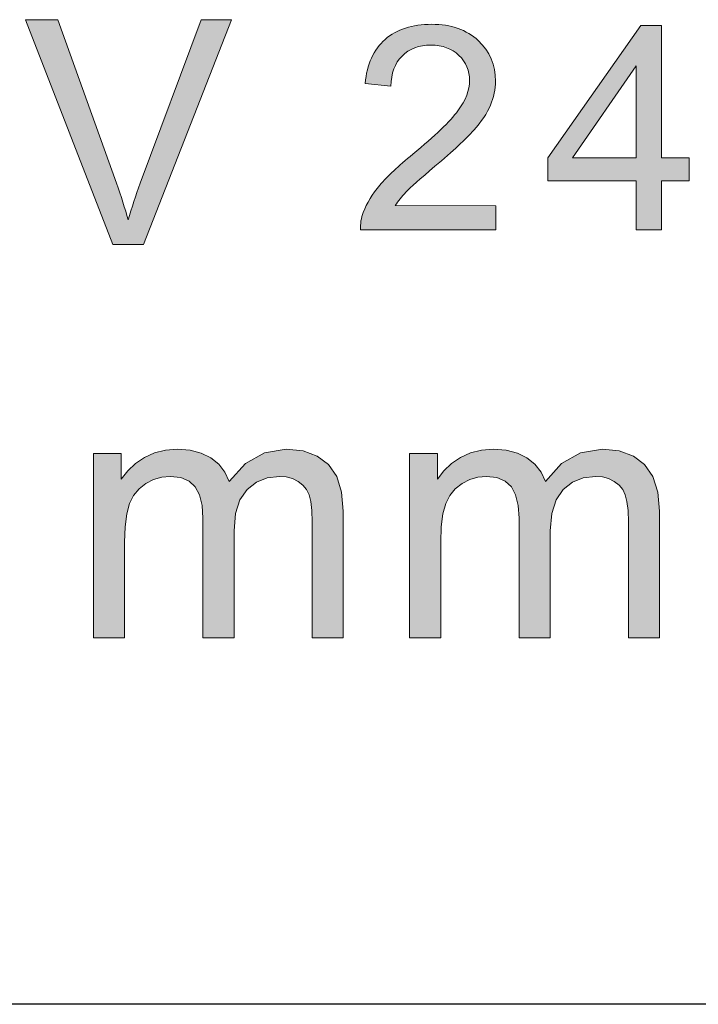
# Model space of a CAD drawing. Header units: inches. Extents: x 2053 to 2350, y -5132 to -4922.
# Tile 12 of 25: x 2277.37 to 2282.01, y -5006.56 to -4999.82. Entities that reach past the tile are written whole.
import ezdxf

# ---------------------------------------------------------------- set-up
doc = ezdxf.new("R2010")
doc.units = ezdxf.units.IN
doc.header["$MEASUREMENT"] = 0
doc.layers.add('___1', color=7, linetype='Continuous', lineweight=15)
doc.layers.add('RED', color=1, linetype='Continuous', lineweight=15)

msp = doc.modelspace()

# ---------------------------------------------------------------- hatches: boundary and pattern name
at = {"lineweight": 0}
h = msp.add_hatch(color=1, dxfattribs=at)
edge = h.paths.add_edge_path()
edge.add_spline(control_points=[(2278.2141, -5001.3602), (2278.2141, -5001.3602), (2278.0053, -5001.3603), (2278.0053, -5001.3603)], knot_values=[0.888889, 0.888889, 0.888889, 0.888889, 1, 1, 1, 1], degree=3, periodic=0)
edge.add_spline(control_points=[(2278.0053, -5001.3603), (2278.0053, -5001.3603), (2277.4079, -4999.8194), (2277.4079, -4999.8194)], knot_values=[0, 0, 0, 0, 0.111111, 0.111111, 0.111111, 0.111111], degree=3, periodic=0)
edge.add_spline(control_points=[(2277.4079, -4999.8194), (2277.4079, -4999.8194), (2277.629, -4999.8194), (2277.629, -4999.8194)], knot_values=[0.111111, 0.111111, 0.111111, 0.111111, 0.222222, 0.222222, 0.222222, 0.222222], degree=3, periodic=0)
edge.add_spline(control_points=[(2277.629, -4999.8194), (2277.629, -4999.8194), (2278.0294, -5000.9387), (2278.0294, -5000.9387)], knot_values=[0.222222, 0.222222, 0.222222, 0.222222, 0.333333, 0.333333, 0.333333, 0.333333], degree=3, periodic=0)
edge.add_spline(control_points=[(2278.0294, -5000.9387), (2278.0617, -5001.0284), (2278.0886, -5001.1127), (2278.1101, -5001.1909)], knot_values=[0.333333, 0.333333, 0.333333, 0.333333, 0.444444, 0.444444, 0.444444, 0.444444], degree=3, periodic=0)
edge.add_spline(control_points=[(2278.1101, -5001.1909), (2278.1342, -5001.107), (2278.1618, -5001.023), (2278.1933, -5000.9387)], knot_values=[0.444444, 0.444444, 0.444444, 0.444444, 0.555556, 0.555556, 0.555556, 0.555556], degree=3, periodic=0)
edge.add_spline(control_points=[(2278.1933, -5000.9387), (2278.1933, -5000.9387), (2278.6095, -4999.8193), (2278.6095, -4999.8193)], knot_values=[0.555556, 0.555556, 0.555556, 0.555556, 0.666667, 0.666667, 0.666667, 0.666667], degree=3, periodic=0)
edge.add_spline(control_points=[(2278.6095, -4999.8193), (2278.6095, -4999.8193), (2278.8176, -4999.8193), (2278.8176, -4999.8193)], knot_values=[0.666667, 0.666667, 0.666667, 0.666667, 0.777778, 0.777778, 0.777778, 0.777778], degree=3, periodic=0)
edge.add_spline(control_points=[(2278.8176, -4999.8193), (2278.8176, -4999.8193), (2278.2141, -5001.3602), (2278.2141, -5001.3602)], knot_values=[0.777778, 0.777778, 0.777778, 0.777778, 0.888889, 0.888889, 0.888889, 0.888889], degree=3, periodic=0)
h = msp.add_hatch(color=1, dxfattribs=at)
edge = h.paths.add_edge_path()
edge.add_spline(control_points=[(2279.9397, -5001.0931), (2279.9397, -5001.0931), (2280.6275, -5001.0933), (2280.6275, -5001.0933)], knot_values=[0.954545, 0.954545, 0.954545, 0.954545, 1, 1, 1, 1], degree=3, periodic=0)
edge.add_spline(control_points=[(2280.6275, -5001.0933), (2280.6275, -5001.0933), (2280.6275, -5001.2588), (2280.6275, -5001.2588)], knot_values=[0, 0, 0, 0, 0.045455, 0.045455, 0.045455, 0.045455], degree=3, periodic=0)
edge.add_spline(control_points=[(2280.6275, -5001.2588), (2280.6275, -5001.2588), (2279.7006, -5001.2587), (2279.7006, -5001.2587)], knot_values=[0.045455, 0.045455, 0.045455, 0.045455, 0.090909, 0.090909, 0.090909, 0.090909], degree=3, periodic=0)
edge.add_spline(control_points=[(2279.7006, -5001.2587), (2279.6994, -5001.2173), (2279.7059, -5001.1774), (2279.7207, -5001.1391)], knot_values=[0.090909, 0.090909, 0.090909, 0.090909, 0.136364, 0.136364, 0.136364, 0.136364], degree=3, periodic=0)
edge.add_spline(control_points=[(2279.7207, -5001.1391), (2279.7441, -5001.0759), (2279.782, -5001.0139), (2279.8339, -5000.9525)], knot_values=[0.136364, 0.136364, 0.136364, 0.136364, 0.181818, 0.181818, 0.181818, 0.181818], degree=3, periodic=0)
edge.add_spline(control_points=[(2279.8339, -5000.9525), (2279.8861, -5000.8915), (2279.9611, -5000.8206), (2280.0591, -5000.7406)], knot_values=[0.181818, 0.181818, 0.181818, 0.181818, 0.227273, 0.227273, 0.227273, 0.227273], degree=3, periodic=0)
edge.add_spline(control_points=[(2280.0591, -5000.7406), (2280.2117, -5000.6152), (2280.3148, -5000.5163), (2280.3683, -5000.4432)], knot_values=[0.227273, 0.227273, 0.227273, 0.227273, 0.272727, 0.272727, 0.272727, 0.272727], degree=3, periodic=0)
edge.add_spline(control_points=[(2280.3683, -5000.4432), (2280.4221, -5000.3704), (2280.4486, -5000.3011), (2280.4486, -5000.2362)], knot_values=[0.272727, 0.272727, 0.272727, 0.272727, 0.318182, 0.318182, 0.318182, 0.318182], degree=3, periodic=0)
edge.add_spline(control_points=[(2280.4486, -5000.2362), (2280.4487, -5000.168), (2280.424, -5000.1105), (2280.3755, -5000.0635)], knot_values=[0.318182, 0.318182, 0.318182, 0.318182, 0.363636, 0.363636, 0.363636, 0.363636], degree=3, periodic=0)
edge.add_spline(control_points=[(2280.3755, -5000.0635), (2280.3265, -5000.0168), (2280.263, -4999.9933), (2280.1845, -4999.9934)], knot_values=[0.363636, 0.363636, 0.363636, 0.363636, 0.409091, 0.409091, 0.409091, 0.409091], degree=3, periodic=0)
edge.add_spline(control_points=[(2280.1845, -4999.9934), (2280.1015, -4999.9933), (2280.0354, -5000.0181), (2279.9857, -5000.0681)], knot_values=[0.409091, 0.409091, 0.409091, 0.409091, 0.454545, 0.454545, 0.454545, 0.454545], degree=3, periodic=0)
edge.add_spline(control_points=[(2279.9857, -5000.0681), (2279.9357, -5000.1177), (2279.9106, -5000.1866), (2279.9099, -5000.2744)], knot_values=[0.454545, 0.454545, 0.454545, 0.454545, 0.5, 0.5, 0.5, 0.5], degree=3, periodic=0)
edge.add_spline(control_points=[(2279.9099, -5000.2744), (2279.9099, -5000.2744), (2279.733, -5000.2565), (2279.733, -5000.2565)], knot_values=[0.5, 0.5, 0.5, 0.5, 0.545455, 0.545455, 0.545455, 0.545455], degree=3, periodic=0)
edge.add_spline(control_points=[(2279.733, -5000.2565), (2279.7451, -5000.1242), (2279.7908, -5000.0237), (2279.8698, -4999.9544)], knot_values=[0.545455, 0.545455, 0.545455, 0.545455, 0.590909, 0.590909, 0.590909, 0.590909], degree=3, periodic=0)
edge.add_spline(control_points=[(2279.8698, -4999.9544), (2279.9489, -4999.8852), (2280.0551, -4999.8506), (2280.1886, -4999.8507)], knot_values=[0.590909, 0.590909, 0.590909, 0.590909, 0.636364, 0.636364, 0.636364, 0.636364], degree=3, periodic=0)
edge.add_spline(control_points=[(2280.1886, -4999.8507), (2280.3229, -4999.8505), (2280.4293, -4999.8882), (2280.5077, -4999.9626)], knot_values=[0.636364, 0.636364, 0.636364, 0.636364, 0.681818, 0.681818, 0.681818, 0.681818], degree=3, periodic=0)
edge.add_spline(control_points=[(2280.5077, -4999.9626), (2280.5864, -5000.0373), (2280.6256, -5000.1298), (2280.6256, -5000.2401), (2280.6256, -5000.2401), (2280.6256, -5000.2963), (2280.6141, -5000.3514), (2280.591, -5000.4057)], knot_values=[0.681818, 0.681818, 0.681818, 0.681818, 0.727273, 0.727273, 0.727273, 0.727273, 0.772727, 0.772727, 0.772727, 0.772727], degree=3, periodic=0)
edge.add_spline(control_points=[(2280.591, -5000.4057), (2280.5681, -5000.4598), (2280.5299, -5000.517), (2280.4767, -5000.5767)], knot_values=[0.772727, 0.772727, 0.772727, 0.772727, 0.818182, 0.818182, 0.818182, 0.818182], degree=3, periodic=0)
edge.add_spline(control_points=[(2280.4767, -5000.5767), (2280.4235, -5000.6368), (2280.3349, -5000.719), (2280.2113, -5000.8235)], knot_values=[0.818182, 0.818182, 0.818182, 0.818182, 0.863636, 0.863636, 0.863636, 0.863636], degree=3, periodic=0)
edge.add_spline(control_points=[(2280.2113, -5000.8235), (2280.1082, -5000.9104), (2280.0418, -5000.9691), (2280.0124, -5001.0001)], knot_values=[0.863636, 0.863636, 0.863636, 0.863636, 0.909091, 0.909091, 0.909091, 0.909091], degree=3, periodic=0)
edge.add_spline(control_points=[(2280.0124, -5001.0001), (2279.983, -5001.0308), (2279.9589, -5001.0619), (2279.9397, -5001.0931)], knot_values=[0.909091, 0.909091, 0.909091, 0.909091, 0.954545, 0.954545, 0.954545, 0.954545], degree=3, periodic=0)
h = msp.add_hatch(color=1, dxfattribs=at)
edge = h.paths.add_edge_path(flags=16)
edge.add_spline(control_points=[(2281.1523, -5000.7659), (2281.1523, -5000.7659), (2281.5904, -5000.7659), (2281.5904, -5000.7659)], knot_values=[0.666667, 0.666667, 0.666667, 0.666667, 1, 1, 1, 1], degree=3, periodic=0)
edge.add_spline(control_points=[(2281.5904, -5000.7659), (2281.5904, -5000.7659), (2281.5904, -5000.1349), (2281.5904, -5000.1349)], knot_values=[0, 0, 0, 0, 0.333333, 0.333333, 0.333333, 0.333333], degree=3, periodic=0)
edge.add_spline(control_points=[(2281.5904, -5000.1349), (2281.5904, -5000.1349), (2281.1523, -5000.7659), (2281.1523, -5000.7659)], knot_values=[0.333333, 0.333333, 0.333333, 0.333333, 0.666667, 0.666667, 0.666667, 0.666667], degree=3, periodic=0)
edge = h.paths.add_edge_path()
edge.add_spline(control_points=[(2281.7625, -5001.2588), (2281.7625, -5001.2588), (2281.5904, -5001.2588), (2281.5904, -5001.2588)], knot_values=[0.909091, 0.909091, 0.909091, 0.909091, 1, 1, 1, 1], degree=3, periodic=0)
edge.add_spline(control_points=[(2281.5904, -5001.2588), (2281.5904, -5001.2588), (2281.5904, -5000.9237), (2281.5904, -5000.9237)], knot_values=[0, 0, 0, 0, 0.090909, 0.090909, 0.090909, 0.090909], degree=3, periodic=0)
edge.add_spline(control_points=[(2281.5904, -5000.9237), (2281.5904, -5000.9237), (2280.9832, -5000.9237), (2280.9832, -5000.9237)], knot_values=[0.090909, 0.090909, 0.090909, 0.090909, 0.181818, 0.181818, 0.181818, 0.181818], degree=3, periodic=0)
edge.add_spline(control_points=[(2280.9832, -5000.9237), (2280.9832, -5000.9237), (2280.9832, -5000.7659), (2280.9832, -5000.7659)], knot_values=[0.181818, 0.181818, 0.181818, 0.181818, 0.272727, 0.272727, 0.272727, 0.272727], degree=3, periodic=0)
edge.add_spline(control_points=[(2280.9832, -5000.7659), (2280.9832, -5000.7659), (2281.622, -4999.8588), (2281.622, -4999.8588)], knot_values=[0.272727, 0.272727, 0.272727, 0.272727, 0.363636, 0.363636, 0.363636, 0.363636], degree=3, periodic=0)
edge.add_spline(control_points=[(2281.622, -4999.8588), (2281.622, -4999.8588), (2281.7625, -4999.8588), (2281.7625, -4999.8588)], knot_values=[0.363636, 0.363636, 0.363636, 0.363636, 0.454545, 0.454545, 0.454545, 0.454545], degree=3, periodic=0)
edge.add_spline(control_points=[(2281.7625, -4999.8588), (2281.7625, -4999.8588), (2281.7625, -5000.7659), (2281.7625, -5000.7659)], knot_values=[0.454545, 0.454545, 0.454545, 0.454545, 0.545455, 0.545455, 0.545455, 0.545455], degree=3, periodic=0)
edge.add_spline(control_points=[(2281.7625, -5000.7659), (2281.7625, -5000.7659), (2281.9516, -5000.7659), (2281.9516, -5000.7659)], knot_values=[0.545455, 0.545455, 0.545455, 0.545455, 0.636364, 0.636364, 0.636364, 0.636364], degree=3, periodic=0)
edge.add_spline(control_points=[(2281.9516, -5000.7659), (2281.9516, -5000.7659), (2281.9516, -5000.9237), (2281.9516, -5000.9237)], knot_values=[0.636364, 0.636364, 0.636364, 0.636364, 0.727273, 0.727273, 0.727273, 0.727273], degree=3, periodic=0)
edge.add_spline(control_points=[(2281.9516, -5000.9237), (2281.9516, -5000.9237), (2281.7625, -5000.9237), (2281.7625, -5000.9237)], knot_values=[0.727273, 0.727273, 0.727273, 0.727273, 0.818182, 0.818182, 0.818182, 0.818182], degree=3, periodic=0)
edge.add_spline(control_points=[(2281.7625, -5000.9237), (2281.7625, -5000.9237), (2281.7625, -5001.2588), (2281.7625, -5001.2588)], knot_values=[0.818182, 0.818182, 0.818182, 0.818182, 0.909091, 0.909091, 0.909091, 0.909091], degree=3, periodic=0)
for points in [[(2278.2902, -5002.7871), (2278.3652, -5002.7681), (2278.4463, -5002.7618), (2278.5341, -5002.7683), (2278.6108, -5002.7878), (2278.6761, -5002.8203), (2278.7303, -5002.8643), (2278.7725, -5002.9185), (2278.8028, -5002.9831), (2278.913, -5002.8602), (2279.0431, -5002.7864), (2279.1931, -5002.7618), (2279.3088, -5002.7734), (2279.4052, -5002.8082), (2279.4822, -5002.8661), (2279.5384, -5002.9481), (2279.5721, -5003.0549), (2279.5834, -5003.1867), (2279.5834, -5004.0543), (2279.3705, -5004.0543), (2279.3705, -5003.2581), (2279.3682, -5003.1804), (2279.3613, -5003.1187), (2279.3499, -5003.0729), (2279.332, -5003.0379), (2279.3068, -5003.0075), (2279.2743, -5002.9819), (2279.2356, -5002.9629), (2279.1927, -5002.9513), (2279.1456, -5002.9474), (2279.0617, -5002.9573), (2278.988, -5002.9869), (2278.9242, -5003.0363), (2278.8754, -5003.1072), (2278.846, -5003.2017), (2278.8361, -5003.3199), (2278.8361, -5004.0543), (2278.6221, -5004.0543), (2278.6221, -5003.2333), (2278.6163, -5003.1459), (2278.5988, -5003.0744), (2278.5697, -5003.0189), (2278.5275, -5002.9792), (2278.4704, -5002.9554), (2278.3984, -5002.9474), (2278.3397, -5002.9527), (2278.2841, -5002.9686), (2278.2315, -5002.9953), (2278.1849, -5003.0319), (2278.1477, -5003.0782), (2278.1202, -5003.1343), (2278.1009, -5003.2045), (2278.0895, -5003.2927), (2278.0857, -5003.3987), (2278.0857, -5004.0543), (2277.8716, -5004.0543), (2277.8716, -5002.7906), (2278.0629, -5002.7906), (2278.0629, -5002.9677), (2278.107, -5002.9099), (2278.1598, -5002.8602), (2278.2213, -5002.8186)], [(2280.4553, -5002.7871), (2280.5303, -5002.7681), (2280.6114, -5002.7618), (2280.6992, -5002.7683), (2280.7759, -5002.7878), (2280.8412, -5002.8203), (2280.8954, -5002.8643), (2280.9376, -5002.9185), (2280.9679, -5002.9831), (2281.0781, -5002.8602), (2281.2082, -5002.7864), (2281.3582, -5002.7618), (2281.474, -5002.7734), (2281.5703, -5002.8082), (2281.6474, -5002.8661), (2281.7035, -5002.9481), (2281.7372, -5003.0549), (2281.7485, -5003.1867), (2281.7485, -5004.0543), (2281.5357, -5004.0543), (2281.5357, -5003.2581), (2281.5334, -5003.1804), (2281.5265, -5003.1187), (2281.515, -5003.0729), (2281.4971, -5003.0379), (2281.4719, -5003.0075), (2281.4394, -5002.9819), (2281.4007, -5002.9629), (2281.3578, -5002.9513), (2281.3107, -5002.9474), (2281.2269, -5002.9573), (2281.1532, -5002.9869), (2281.0894, -5003.0363), (2281.0405, -5003.1072), (2281.0111, -5003.2017), (2281.0013, -5003.3199), (2281.0013, -5004.0543), (2280.7872, -5004.0543), (2280.7872, -5003.2333), (2280.7814, -5003.1459), (2280.7639, -5003.0744), (2280.7348, -5003.0189), (2280.6926, -5002.9792), (2280.6355, -5002.9554), (2280.5635, -5002.9474), (2280.5049, -5002.9527), (2280.4492, -5002.9686), (2280.3966, -5002.9953), (2280.35, -5003.0319), (2280.3129, -5003.0782), (2280.2853, -5003.1343), (2280.2661, -5003.2045), (2280.2546, -5003.2927), (2280.2508, -5003.3987), (2280.2508, -5004.0543), (2280.0368, -5004.0543), (2280.0368, -5002.7906), (2280.228, -5002.7906), (2280.228, -5002.9677), (2280.2722, -5002.9099), (2280.325, -5002.8602), (2280.3864, -5002.8186)]]:
    msp.add_hatch(color=1, dxfattribs=at).paths.add_polyline_path(points)

# ---------------------------------------------------------------- linework, layer by layer
msp.add_line((2305.3998, -5006.5637), (2269.3998, -5006.5637))
at = {"layer": '___1', "color": 1, "linetype": 'Continuous', "lineweight": 0}
for p, q in [((2277.8716, -5004.0543), (2277.8716, -5002.7906)), ((2277.8716, -5002.7906), (2278.0629, -5002.7906)), ((2278.0629, -5002.7906), (2278.0629, -5002.9677)), ((2278.1598, -5002.8602), (2278.2213, -5002.8186)), ((2278.2213, -5002.8186), (2278.2902, -5002.7871)), ((2278.2902, -5002.7871), (2278.3652, -5002.7681)), ((2278.3652, -5002.7681), (2278.4463, -5002.7618)), ((2278.4463, -5002.7618), (2278.5341, -5002.7683)), ((2278.5341, -5002.7683), (2278.6108, -5002.7878)), ((2278.6108, -5002.7878), (2278.6761, -5002.8203)), ((2278.6761, -5002.8203), (2278.7303, -5002.8643)), ((2278.913, -5002.8602), (2279.0431, -5002.7864)), ((2279.0431, -5002.7864), (2279.1931, -5002.7618)), ((2279.1931, -5002.7618), (2279.3088, -5002.7734)), ((2279.3088, -5002.7734), (2279.4052, -5002.8082)), ((2279.4052, -5002.8082), (2279.4822, -5002.8661)), ((2280.0368, -5004.0543), (2280.0368, -5002.7906)), ((2280.0368, -5002.7906), (2280.228, -5002.7906)), ((2280.228, -5002.7906), (2280.228, -5002.9677)), ((2280.325, -5002.8602), (2280.3864, -5002.8186)), ((2280.3864, -5002.8186), (2280.4553, -5002.7871)), ((2280.4553, -5002.7871), (2280.5303, -5002.7681)), ((2280.5303, -5002.7681), (2280.6114, -5002.7618)), ((2280.6114, -5002.7618), (2280.6992, -5002.7683)), ((2280.6992, -5002.7683), (2280.7759, -5002.7878)), ((2280.7759, -5002.7878), (2280.8412, -5002.8203)), ((2280.8412, -5002.8203), (2280.8954, -5002.8643)), ((2281.0781, -5002.8602), (2281.2082, -5002.7864)), ((2281.2082, -5002.7864), (2281.3582, -5002.7618)), ((2281.3582, -5002.7618), (2281.474, -5002.7734)), ((2281.474, -5002.7734), (2281.5703, -5002.8082)), ((2281.5703, -5002.8082), (2281.6474, -5002.8661)), ((2278.107, -5002.9099), (2278.1598, -5002.8602)), ((2278.7303, -5002.8643), (2278.7725, -5002.9185)), ((2278.8028, -5002.9831), (2278.913, -5002.8602)), ((2279.4822, -5002.8661), (2279.5384, -5002.9481)), ((2280.2722, -5002.9099), (2280.325, -5002.8602)), ((2280.8954, -5002.8643), (2280.9376, -5002.9185)), ((2280.9679, -5002.9831), (2281.0781, -5002.8602)), ((2281.6474, -5002.8661), (2281.7035, -5002.9481)), ((2278.0629, -5002.9677), (2278.107, -5002.9099)), ((2278.3397, -5002.9527), (2278.2841, -5002.9686)), ((2278.3984, -5002.9474), (2278.3397, -5002.9527)), ((2278.4704, -5002.9554), (2278.3984, -5002.9474)), ((2278.5275, -5002.9792), (2278.4704, -5002.9554)), ((2278.7725, -5002.9185), (2278.8028, -5002.9831)), ((2279.0617, -5002.9573), (2278.988, -5002.9869)), ((2279.1456, -5002.9474), (2279.0617, -5002.9573)), ((2279.1927, -5002.9513), (2279.1456, -5002.9474)), ((2279.2356, -5002.9629), (2279.1927, -5002.9513)), ((2279.5384, -5002.9481), (2279.5721, -5003.0549)), ((2280.228, -5002.9677), (2280.2722, -5002.9099)), ((2280.5049, -5002.9527), (2280.4492, -5002.9686)), ((2280.5635, -5002.9474), (2280.5049, -5002.9527)), ((2280.6355, -5002.9554), (2280.5635, -5002.9474)), ((2280.6926, -5002.9792), (2280.6355, -5002.9554)), ((2280.9376, -5002.9185), (2280.9679, -5002.9831)), ((2281.2269, -5002.9573), (2281.1532, -5002.9869)), ((2281.3107, -5002.9474), (2281.2269, -5002.9573)), ((2281.3578, -5002.9513), (2281.3107, -5002.9474)), ((2281.4007, -5002.9629), (2281.3578, -5002.9513)), ((2281.7035, -5002.9481), (2281.7372, -5003.0549)), ((2278.2315, -5002.9953), (2278.1849, -5003.0319)), ((2278.2841, -5002.9686), (2278.2315, -5002.9953)), ((2278.5697, -5003.0189), (2278.5275, -5002.9792)), ((2278.5988, -5003.0744), (2278.5697, -5003.0189)), ((2278.988, -5002.9869), (2278.9242, -5003.0363)), ((2279.2743, -5002.9819), (2279.2356, -5002.9629)), ((2279.3068, -5003.0075), (2279.2743, -5002.9819)), ((2279.332, -5003.0379), (2279.3068, -5003.0075)), ((2280.3966, -5002.9953), (2280.35, -5003.0319)), ((2280.4492, -5002.9686), (2280.3966, -5002.9953)), ((2280.7348, -5003.0189), (2280.6926, -5002.9792)), ((2280.7639, -5003.0744), (2280.7348, -5003.0189)), ((2281.1532, -5002.9869), (2281.0894, -5003.0363)), ((2281.4394, -5002.9819), (2281.4007, -5002.9629)), ((2281.4719, -5003.0075), (2281.4394, -5002.9819)), ((2281.4971, -5003.0379), (2281.4719, -5003.0075)), ((2278.1477, -5003.0782), (2278.1202, -5003.1343)), ((2278.1849, -5003.0319), (2278.1477, -5003.0782)), ((2278.6163, -5003.1459), (2278.5988, -5003.0744)), ((2278.9242, -5003.0363), (2278.8754, -5003.1072)), ((2279.3499, -5003.0729), (2279.332, -5003.0379)), ((2279.3613, -5003.1187), (2279.3499, -5003.0729)), ((2279.5721, -5003.0549), (2279.5834, -5003.1867)), ((2280.3129, -5003.0782), (2280.2853, -5003.1343)), ((2280.35, -5003.0319), (2280.3129, -5003.0782)), ((2280.7814, -5003.1459), (2280.7639, -5003.0744)), ((2281.0894, -5003.0363), (2281.0405, -5003.1072)), ((2281.515, -5003.0729), (2281.4971, -5003.0379)), ((2281.5265, -5003.1187), (2281.515, -5003.0729)), ((2281.7372, -5003.0549), (2281.7485, -5003.1867)), ((2278.1202, -5003.1343), (2278.1009, -5003.2045)), ((2278.6221, -5003.2333), (2278.6163, -5003.1459)), ((2278.8754, -5003.1072), (2278.846, -5003.2017)), ((2279.3682, -5003.1804), (2279.3613, -5003.1187)), ((2280.2853, -5003.1343), (2280.2661, -5003.2045)), ((2280.7872, -5003.2333), (2280.7814, -5003.1459)), ((2281.0405, -5003.1072), (2281.0111, -5003.2017)), ((2281.5334, -5003.1804), (2281.5265, -5003.1187)), ((2278.1009, -5003.2045), (2278.0895, -5003.2927)), ((2278.846, -5003.2017), (2278.8361, -5003.3199)), ((2279.3705, -5003.2581), (2279.3682, -5003.1804)), ((2279.5834, -5003.1867), (2279.5834, -5004.0543)), ((2280.2661, -5003.2045), (2280.2546, -5003.2927)), ((2281.0111, -5003.2017), (2281.0013, -5003.3199)), ((2281.5357, -5003.2581), (2281.5334, -5003.1804)), ((2281.7485, -5003.1867), (2281.7485, -5004.0543)), ((2278.0895, -5003.2927), (2278.0857, -5003.3987)), ((2278.6221, -5004.0543), (2278.6221, -5003.2333)), ((2279.3705, -5004.0543), (2279.3705, -5003.2581)), ((2280.2546, -5003.2927), (2280.2508, -5003.3987)), ((2280.7872, -5004.0543), (2280.7872, -5003.2333)), ((2281.5357, -5004.0543), (2281.5357, -5003.2581)), ((2278.8361, -5003.3199), (2278.8361, -5004.0543)), ((2281.0013, -5003.3199), (2281.0013, -5004.0543)), ((2278.0857, -5003.3987), (2278.0857, -5004.0543)), ((2280.2508, -5003.3987), (2280.2508, -5004.0543)), ((2278.0857, -5004.0543), (2277.8716, -5004.0543)), ((2278.8361, -5004.0543), (2278.6221, -5004.0543)), ((2279.5834, -5004.0543), (2279.3705, -5004.0543)), ((2280.2508, -5004.0543), (2280.0368, -5004.0543)), ((2281.0013, -5004.0543), (2280.7872, -5004.0543)), ((2281.7485, -5004.0543), (2281.5357, -5004.0543))]:
    msp.add_line(p, q, dxfattribs=at)
at = {"layer": 'RED', "color": 1, "lineweight": 0}
for points in [[(2278.0053, -5001.3603), (2278.0053, -5001.3603), (2277.4079, -4999.8194), (2277.4079, -4999.8194)], [(2277.4079, -4999.8194), (2277.4079, -4999.8194), (2277.629, -4999.8194), (2277.629, -4999.8194)], [(2277.629, -4999.8194), (2277.629, -4999.8194), (2278.0294, -5000.9387), (2278.0294, -5000.9387)], [(2278.1933, -5000.9387), (2278.1933, -5000.9387), (2278.6095, -4999.8193), (2278.6095, -4999.8193)], [(2278.8176, -4999.8193), (2278.8176, -4999.8193), (2278.2141, -5001.3602), (2278.2141, -5001.3602)], [(2278.6095, -4999.8193), (2278.6095, -4999.8193), (2278.8176, -4999.8193), (2278.8176, -4999.8193)], [(2279.8698, -4999.9544), (2279.9489, -4999.8852), (2280.0551, -4999.8506), (2280.1886, -4999.8507)], [(2280.1886, -4999.8507), (2280.3229, -4999.8505), (2280.4293, -4999.8882), (2280.5077, -4999.9626)], [(2279.733, -5000.2565), (2279.7451, -5000.1242), (2279.7908, -5000.0237), (2279.8698, -4999.9544)], [(2280.1845, -4999.9934), (2280.1015, -4999.9933), (2280.0354, -5000.0181), (2279.9857, -5000.0681)], [(2280.3755, -5000.0635), (2280.3265, -5000.0168), (2280.263, -4999.9933), (2280.1845, -4999.9934)], [(2279.9857, -5000.0681), (2279.9357, -5000.1177), (2279.9106, -5000.1866), (2279.9099, -5000.2744)], [(2280.4486, -5000.2362), (2280.4487, -5000.168), (2280.424, -5000.1105), (2280.3755, -5000.0635)], [(2279.9099, -5000.2744), (2279.9099, -5000.2744), (2279.733, -5000.2565), (2279.733, -5000.2565)], [(2280.3683, -5000.4432), (2280.4221, -5000.3704), (2280.4486, -5000.3011), (2280.4486, -5000.2362)], [(2280.0591, -5000.7406), (2280.2117, -5000.6152), (2280.3148, -5000.5163), (2280.3683, -5000.4432)], [(2280.591, -5000.4057), (2280.5681, -5000.4598), (2280.5299, -5000.517), (2280.4767, -5000.5767)], [(2280.4767, -5000.5767), (2280.4235, -5000.6368), (2280.3349, -5000.719), (2280.2113, -5000.8235)], [(2279.8339, -5000.9525), (2279.8861, -5000.8915), (2279.9611, -5000.8206), (2280.0591, -5000.7406)], [(2280.2113, -5000.8235), (2280.1082, -5000.9104), (2280.0418, -5000.9691), (2280.0124, -5001.0001)], [(2278.0294, -5000.9387), (2278.0617, -5001.0284), (2278.0886, -5001.1127), (2278.1101, -5001.1909)], [(2278.1101, -5001.1909), (2278.1342, -5001.107), (2278.1618, -5001.023), (2278.1933, -5000.9387)], [(2279.7207, -5001.1391), (2279.7441, -5001.0759), (2279.782, -5001.0139), (2279.8339, -5000.9525)], [(2280.0124, -5001.0001), (2279.983, -5001.0308), (2279.9589, -5001.0619), (2279.9397, -5001.0931)], [(2279.7006, -5001.2587), (2279.6994, -5001.2173), (2279.7059, -5001.1774), (2279.7207, -5001.1391)], [(2279.9397, -5001.0931), (2279.9397, -5001.0931), (2280.6275, -5001.0933), (2280.6275, -5001.0933)], [(2280.6275, -5001.0933), (2280.6275, -5001.0933), (2280.6275, -5001.2588), (2280.6275, -5001.2588)], [(2280.6275, -5001.2588), (2280.6275, -5001.2588), (2279.7006, -5001.2587), (2279.7006, -5001.2587)], [(2278.2141, -5001.3602), (2278.2141, -5001.3602), (2278.0053, -5001.3603), (2278.0053, -5001.3603)]]:
    msp.add_open_spline(points, degree=3, dxfattribs=at)
at = {"layer": 'RED', "lineweight": 0}
for points in [[(2280.9832, -5000.7659), (2280.9832, -5000.7659), (2281.622, -4999.8588), (2281.622, -4999.8588)], [(2281.622, -4999.8588), (2281.622, -4999.8588), (2281.7625, -4999.8588), (2281.7625, -4999.8588)], [(2281.7625, -4999.8588), (2281.7625, -4999.8588), (2281.7625, -5000.7659), (2281.7625, -5000.7659)], [(2281.5904, -5000.1349), (2281.5904, -5000.1349), (2281.1523, -5000.7659), (2281.1523, -5000.7659)], [(2281.5904, -5000.7659), (2281.5904, -5000.7659), (2281.5904, -5000.1349), (2281.5904, -5000.1349)], [(2280.9832, -5000.9237), (2280.9832, -5000.9237), (2280.9832, -5000.7659), (2280.9832, -5000.7659)], [(2281.1523, -5000.7659), (2281.1523, -5000.7659), (2281.5904, -5000.7659), (2281.5904, -5000.7659)], [(2281.7625, -5000.7659), (2281.7625, -5000.7659), (2281.9516, -5000.7659), (2281.9516, -5000.7659)], [(2281.9516, -5000.7659), (2281.9516, -5000.7659), (2281.9516, -5000.9237), (2281.9516, -5000.9237)], [(2281.5904, -5000.9237), (2281.5904, -5000.9237), (2280.9832, -5000.9237), (2280.9832, -5000.9237)], [(2281.5904, -5001.2588), (2281.5904, -5001.2588), (2281.5904, -5000.9237), (2281.5904, -5000.9237)], [(2281.9516, -5000.9237), (2281.9516, -5000.9237), (2281.7625, -5000.9237), (2281.7625, -5000.9237)], [(2281.7625, -5000.9237), (2281.7625, -5000.9237), (2281.7625, -5001.2588), (2281.7625, -5001.2588)], [(2281.7625, -5001.2588), (2281.7625, -5001.2588), (2281.5904, -5001.2588), (2281.5904, -5001.2588)]]:
    msp.add_open_spline(points, degree=3, dxfattribs=at)
at = {"layer": 'RED', "color": 1, "lineweight": 0}
msp.add_open_spline([(2280.5077, -4999.9626), (2280.5864, -5000.0373), (2280.6256, -5000.1298), (2280.6256, -5000.2401), (2280.6256, -5000.2401), (2280.6256, -5000.2963), (2280.6141, -5000.3514), (2280.591, -5000.4057)], degree=3, knots=[0.68181818, 0.68181818, 0.68181818, 0.68181818, 0.72727273, 0.72727273, 0.72727273, 0.72727273, 0.77272727, 0.77272727, 0.77272727, 0.77272727], dxfattribs=at)

doc.saveas('drawing.dxf')
